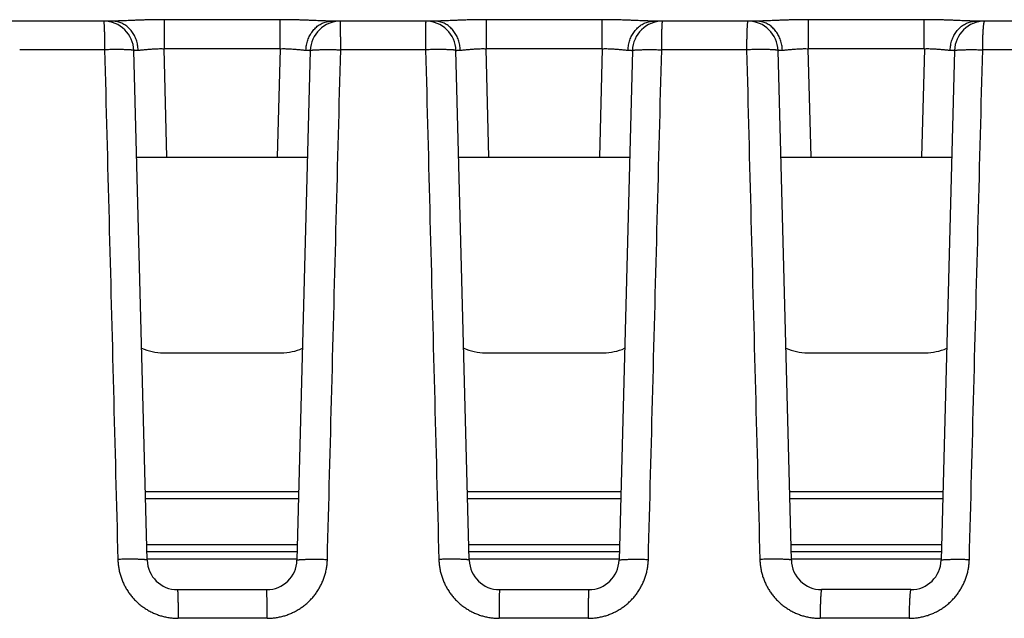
# Model space of a CAD drawing. Header units: inches. Extents: x 0 to 34, y 0 to 22.
# Tile 68 of 78: x 16.538 to 17.189, y 17.426 to 17.822. Entities that reach past the tile are written whole.
import ezdxf

# ---------------------------------------------------------------- set-up
doc = ezdxf.new("R2010")
doc.units = ezdxf.units.IN
doc.header["$LTSCALE"] = 1.87
doc.header["$MEASUREMENT"] = 0
doc.layers.get('0').update_dxf_attribs({"linetype": 'CONTINUOUS'})

msp = doc.modelspace()

# ---------------------------------------------------------------- linework, layer by layer
at = {"color": 7, "linetype": 'CONTINUOUS'}
for p, q in [((16.59922, 17.82098), (16.53139, 17.82098)), ((16.63342, 17.82192), (16.63342, 17.80274)), ((16.7102, 17.82192), (16.63342, 17.82192)), ((16.7102, 17.80274), (16.7102, 17.82192)), ((16.81222, 17.82098), (16.74439, 17.82098)), ((16.84642, 17.82192), (16.84642, 17.80274)), ((16.9232, 17.82192), (16.84642, 17.82192)), ((16.9232, 17.80274), (16.9232, 17.82192)), ((17.02522, 17.82098), (16.95739, 17.82098)), ((17.05942, 17.82192), (17.05942, 17.80274)), ((17.1362, 17.82192), (17.05942, 17.82192)), ((17.1362, 17.80274), (17.1362, 17.82192)), ((17.23822, 17.82098), (17.17039, 17.82098)), ((16.5941, 17.80203), (16.53797, 17.80203)), ((16.62229, 17.46446), (16.61346, 17.8015)), ((16.6353, 17.73098), (16.63341, 17.80274)), ((16.71021, 17.80274), (16.63341, 17.80274)), ((16.71021, 17.80274), (16.70832, 17.73098)), ((16.73015, 17.8015), (16.72133, 17.46446)), ((16.80637, 17.80203), (16.75024, 17.80203)), ((16.83529, 17.46446), (16.82646, 17.8015)), ((16.8483, 17.73098), (16.84641, 17.80274)), ((16.92321, 17.80274), (16.84641, 17.80274)), ((16.92321, 17.80274), (16.92132, 17.73098)), ((16.94315, 17.8015), (16.93433, 17.46446)), ((17.01864, 17.80203), (16.96251, 17.80203)), ((17.04829, 17.46446), (17.03946, 17.8015)), ((17.0613, 17.73098), (17.05941, 17.80274)), ((17.13621, 17.80274), (17.05941, 17.80274)), ((17.13621, 17.80274), (17.13432, 17.73098)), ((17.15615, 17.8015), (17.14733, 17.46446)), ((17.23091, 17.80203), (17.17478, 17.80203)), ((16.61531, 17.73098), (16.72831, 17.73098)), ((16.82831, 17.73098), (16.94131, 17.73098)), ((17.04131, 17.73098), (17.15431, 17.73098)), ((16.63293, 17.60163), (16.71093, 17.60163)), ((16.84593, 17.60163), (16.92393, 17.60163)), ((17.05893, 17.60163), (17.13693, 17.60163)), ((16.62109, 17.50998), (16.72252, 17.50998)), ((16.83409, 17.50998), (16.93552, 17.50998)), ((17.04709, 17.50998), (17.14852, 17.50998)), ((16.72239, 17.50515), (16.62122, 17.50515)), ((16.93539, 17.50515), (16.83422, 17.50515)), ((17.14839, 17.50515), (17.04722, 17.50515)), ((16.62201, 17.47481), (16.7216, 17.47481)), ((16.72147, 17.46998), (16.62214, 17.46998)), ((16.83501, 17.47481), (16.9346, 17.47481)), ((16.93447, 17.46998), (16.83514, 17.46998)), ((17.04801, 17.47481), (17.1476, 17.47481)), ((17.14747, 17.46998), (17.04814, 17.46998)), ((16.72135, 17.46515), (16.62227, 17.46515)), ((16.93435, 17.46515), (16.83527, 17.46515)), ((17.14735, 17.46515), (17.04827, 17.46515)), ((16.64228, 17.44498), (16.70133, 17.44498)), ((16.85528, 17.44498), (16.91433, 17.44498)), ((17.12733, 17.44498), (17.06828, 17.44498)), ((16.7016, 17.42603), (16.64275, 17.42603)), ((16.91387, 17.42603), (16.85501, 17.42603)), ((17.12613, 17.42603), (17.06728, 17.42603))]:
    msp.add_line(p, q, dxfattribs=at)
for centre, radius, start, end in [((16.59347, 17.80098), 0.02, 1.49999, 90), ((16.75015, 17.80098), 0.02, 90, 178.50001), ((16.80647, 17.80098), 0.02, 1.49999, 90), ((16.96315, 17.80098), 0.02, 90, 178.50001), ((17.01947, 17.80098), 0.02, 1.49999, 90), ((17.17615, 17.80098), 0.02, 90, 178.50001), ((16.63293, 17.63663), 0.035, 245.84646, 270), ((16.71093, 17.63663), 0.035, 270, 293.70638), ((16.84593, 17.63663), 0.035, 245.84646, 270), ((16.92393, 17.63663), 0.035, 270, 293.70638), ((17.05893, 17.63663), 0.035, 245.84646, 270), ((17.13693, 17.63663), 0.035, 270, 293.70638), ((16.64228, 17.46498), 0.02, 181.5, 270), ((16.70133, 17.46498), 0.02, 270, 358.5), ((16.85528, 17.46498), 0.02, 181.49842, 270), ((16.91433, 17.46498), 0.02, 270, 358.5), ((17.06828, 17.46498), 0.02, 181.49841, 270), ((17.12733, 17.46498), 0.02, 270, 358.5)]:
    msp.add_arc(centre, radius, start, end, dxfattribs=at)
for points, knots in [([(16.59347, 17.82098), (16.5935, 17.82098), (16.59354, 17.82085), (16.59358, 17.82066), (16.59363, 17.82029), (16.59368, 17.81981), (16.59373, 17.81918), (16.59378, 17.81843), (16.59382, 17.81755), (16.59387, 17.81656), (16.59391, 17.81545), (16.59394, 17.81424), (16.59398, 17.81294), (16.59401, 17.81155), (16.59403, 17.81009), (16.59406, 17.80856), (16.59407, 17.80698), (16.59409, 17.80535), (16.5941, 17.8037), (16.5941, 17.80259), (16.5941, 17.80203)], [0, 0, 0, 0, 0.004687, 0.016238, 0.035032, 0.061014, 0.094026, 0.133846, 0.1802, 0.232761, 0.291159, 0.354981, 0.423774, 0.497052, 0.574294, 0.654951, 0.738451, 0.8242, 0.91159, 1, 1, 1, 1]), ([(16.63342, 17.82192), (16.63241, 17.82192), (16.6304, 17.82191), (16.62739, 17.82188), (16.62443, 17.82182), (16.62152, 17.82175), (16.6187, 17.82167), (16.61599, 17.82157), (16.61338, 17.82147), (16.6109, 17.82136), (16.60856, 17.82126), (16.60638, 17.82117), (16.60435, 17.82109), (16.60249, 17.82103), (16.6008, 17.82099), (16.59973, 17.82098), (16.59922, 17.82098)], [0, 0, 0, 0, 0.088391, 0.176379, 0.263326, 0.348478, 0.431127, 0.510738, 0.587031, 0.659698, 0.728294, 0.792384, 0.851718, 0.906168, 0.955625, 1, 1, 1, 1]), ([(16.61633, 17.80179), (16.61631, 17.80235), (16.61623, 17.80348), (16.61599, 17.80516), (16.61562, 17.80681), (16.61514, 17.80841), (16.61454, 17.80996), (16.61384, 17.81145), (16.61302, 17.81286), (16.61211, 17.81418), (16.6111, 17.81541), (16.61001, 17.81654), (16.60884, 17.81755), (16.6076, 17.81845), (16.6063, 17.81922), (16.60495, 17.81985), (16.60355, 17.82035), (16.60213, 17.82071), (16.60068, 17.82093), (16.59971, 17.82098), (16.59922, 17.82098)], [0, 0, 0, 0, 0.059845, 0.119531, 0.178923, 0.237916, 0.296435, 0.354402, 0.41174, 0.468393, 0.524329, 0.579536, 0.634021, 0.687808, 0.740945, 0.793496, 0.845558, 0.897254, 0.948699, 1, 1, 1, 1]), ([(16.74439, 17.82098), (16.74389, 17.82098), (16.74282, 17.82099), (16.74113, 17.82103), (16.73927, 17.82109), (16.73724, 17.82117), (16.73505, 17.82126), (16.73272, 17.82136), (16.73024, 17.82147), (16.72763, 17.82157), (16.72491, 17.82167), (16.72209, 17.82175), (16.71919, 17.82182), (16.71622, 17.82188), (16.71322, 17.82191), (16.71121, 17.82192), (16.7102, 17.82192)], [0, 0, 0, 0, 0.044351, 0.093787, 0.148219, 0.207531, 0.271589, 0.340146, 0.412786, 0.489084, 0.568726, 0.651413, 0.7366, 0.823577, 0.911589, 1, 1, 1, 1]), ([(16.72728, 17.80179), (16.7273, 17.80235), (16.72738, 17.80348), (16.72763, 17.80516), (16.72799, 17.80681), (16.72847, 17.80841), (16.72907, 17.80996), (16.72978, 17.81145), (16.73059, 17.81286), (16.7315, 17.81418), (16.73251, 17.81541), (16.7336, 17.81654), (16.73477, 17.81755), (16.73601, 17.81845), (16.73731, 17.81922), (16.73867, 17.81985), (16.74006, 17.82035), (16.74149, 17.82071), (16.74293, 17.82093), (16.74391, 17.82098), (16.74439, 17.82098)], [0, 0, 0, 0, 0.059846, 0.119532, 0.178925, 0.237918, 0.296438, 0.354405, 0.411743, 0.468397, 0.524333, 0.57954, 0.634024, 0.687811, 0.740949, 0.793498, 0.845561, 0.897256, 0.9487, 1, 1, 1, 1]), ([(16.75024, 17.80203), (16.75024, 17.80259), (16.75024, 17.8037), (16.75024, 17.80535), (16.75024, 17.80698), (16.75024, 17.80856), (16.75023, 17.81009), (16.75023, 17.81155), (16.75022, 17.81294), (16.75022, 17.81424), (16.75021, 17.81545), (16.75021, 17.81656), (16.7502, 17.81755), (16.75019, 17.81843), (16.75019, 17.81918), (16.75018, 17.81981), (16.75016, 17.82029), (16.75018, 17.82067), (16.75013, 17.82083), (16.75017, 17.82098), (16.75015, 17.82098)], [0, 0, 0, 0, 0.088588, 0.176153, 0.262073, 0.345736, 0.426548, 0.503933, 0.577342, 0.646253, 0.710174, 0.768652, 0.821271, 0.867657, 0.90748, 0.940456, 0.966353, 0.984985, 0.996223, 1, 1, 1, 1]), ([(16.80647, 17.82098), (16.80644, 17.82098), (16.80648, 17.82083), (16.80643, 17.82067), (16.80645, 17.82029), (16.80643, 17.81981), (16.80643, 17.81918), (16.80642, 17.81843), (16.80641, 17.81755), (16.80641, 17.81656), (16.8064, 17.81545), (16.80639, 17.81424), (16.80639, 17.81294), (16.80638, 17.81155), (16.80638, 17.81009), (16.80638, 17.80856), (16.80637, 17.80698), (16.80637, 17.80535), (16.80637, 17.8037), (16.80637, 17.80259), (16.80637, 17.80203)], [0, 0, 0, 0, 0.003777, 0.015015, 0.033647, 0.059544, 0.09252, 0.132343, 0.178729, 0.231348, 0.289826, 0.353748, 0.422658, 0.496067, 0.573452, 0.654264, 0.737927, 0.823847, 0.911412, 1, 1, 1, 1]), ([(16.84642, 17.82192), (16.84541, 17.82192), (16.8434, 17.82191), (16.84039, 17.82188), (16.83743, 17.82182), (16.83452, 17.82175), (16.8317, 17.82167), (16.82899, 17.82157), (16.82638, 17.82147), (16.8239, 17.82136), (16.82156, 17.82126), (16.81938, 17.82117), (16.81735, 17.82109), (16.81549, 17.82103), (16.8138, 17.82099), (16.81273, 17.82098), (16.81222, 17.82098)], [0, 0, 0, 0, 0.088391, 0.176379, 0.263326, 0.348478, 0.431127, 0.510738, 0.587031, 0.659698, 0.728294, 0.792384, 0.851718, 0.906168, 0.955625, 1, 1, 1, 1]), ([(16.82933, 17.80179), (16.82931, 17.80235), (16.82923, 17.80348), (16.82899, 17.80516), (16.82862, 17.80681), (16.82814, 17.80841), (16.82754, 17.80996), (16.82684, 17.81145), (16.82602, 17.81286), (16.82511, 17.81418), (16.8241, 17.81541), (16.82301, 17.81654), (16.82184, 17.81755), (16.8206, 17.81845), (16.8193, 17.81922), (16.81795, 17.81985), (16.81655, 17.82035), (16.81513, 17.82071), (16.81368, 17.82093), (16.81271, 17.82098), (16.81222, 17.82098)], [0, 0, 0, 0, 0.059845, 0.119531, 0.178923, 0.237916, 0.296435, 0.354402, 0.41174, 0.468393, 0.524329, 0.579536, 0.634021, 0.687808, 0.740945, 0.793496, 0.845558, 0.897254, 0.948699, 1, 1, 1, 1]), ([(16.95739, 17.82098), (16.95689, 17.82098), (16.95582, 17.82099), (16.95413, 17.82103), (16.95227, 17.82109), (16.95024, 17.82117), (16.94805, 17.82126), (16.94572, 17.82136), (16.94324, 17.82147), (16.94063, 17.82157), (16.93791, 17.82167), (16.93509, 17.82175), (16.93219, 17.82182), (16.92922, 17.82188), (16.92622, 17.82191), (16.92421, 17.82192), (16.9232, 17.82192)], [0, 0, 0, 0, 0.044351, 0.093787, 0.148219, 0.207531, 0.271589, 0.340146, 0.412786, 0.489084, 0.568726, 0.651413, 0.7366, 0.823577, 0.911589, 1, 1, 1, 1]), ([(16.94028, 17.80179), (16.9403, 17.80235), (16.94038, 17.80348), (16.94063, 17.80516), (16.94099, 17.80681), (16.94147, 17.80841), (16.94207, 17.80996), (16.94278, 17.81145), (16.94359, 17.81286), (16.9445, 17.81418), (16.94551, 17.81541), (16.9466, 17.81654), (16.94777, 17.81755), (16.94901, 17.81845), (16.95031, 17.81922), (16.95167, 17.81985), (16.95306, 17.82035), (16.95449, 17.82071), (16.95593, 17.82093), (16.95691, 17.82098), (16.95739, 17.82098)], [0, 0, 0, 0, 0.059846, 0.119532, 0.178925, 0.237918, 0.296438, 0.354405, 0.411743, 0.468397, 0.524333, 0.57954, 0.634024, 0.687811, 0.740949, 0.793498, 0.845561, 0.897256, 0.9487, 1, 1, 1, 1]), ([(16.96251, 17.80203), (16.96251, 17.80259), (16.96252, 17.8037), (16.96253, 17.80535), (16.96254, 17.80698), (16.96256, 17.80856), (16.96258, 17.81009), (16.96261, 17.81155), (16.96264, 17.81294), (16.96267, 17.81424), (16.96271, 17.81545), (16.96275, 17.81656), (16.96279, 17.81755), (16.96283, 17.81843), (16.96288, 17.81918), (16.96293, 17.81981), (16.96298, 17.82029), (16.96303, 17.82066), (16.96307, 17.82085), (16.96312, 17.82098), (16.96315, 17.82098)], [0, 0, 0, 0, 0.08841, 0.175799, 0.261549, 0.345049, 0.425705, 0.502947, 0.576225, 0.645018, 0.70884, 0.767238, 0.819799, 0.866153, 0.905973, 0.938985, 0.964967, 0.983761, 0.995312, 1, 1, 1, 1]), ([(17.01947, 17.82098), (17.01943, 17.82098), (17.01937, 17.82086), (17.01932, 17.82066), (17.01925, 17.8203), (17.01919, 17.81981), (17.01912, 17.81918), (17.01906, 17.81843), (17.019, 17.81755), (17.01895, 17.81656), (17.01889, 17.81545), (17.01884, 17.81424), (17.0188, 17.81294), (17.01876, 17.81155), (17.01873, 17.81009), (17.0187, 17.80856), (17.01867, 17.80698), (17.01866, 17.80535), (17.01864, 17.8037), (17.01864, 17.80259), (17.01864, 17.80203)], [0, 0, 0, 0, 0.005242, 0.017014, 0.035924, 0.061969, 0.09501, 0.134833, 0.181168, 0.233693, 0.29204, 0.355797, 0.424515, 0.497706, 0.574853, 0.655407, 0.738799, 0.824435, 0.911709, 1, 1, 1, 1]), ([(17.05942, 17.82192), (17.05841, 17.82192), (17.0564, 17.82191), (17.05339, 17.82188), (17.05043, 17.82182), (17.04752, 17.82175), (17.0447, 17.82167), (17.04199, 17.82157), (17.03938, 17.82147), (17.0369, 17.82136), (17.03456, 17.82126), (17.03238, 17.82117), (17.03035, 17.82109), (17.02849, 17.82103), (17.0268, 17.82099), (17.02573, 17.82098), (17.02522, 17.82098)], [0, 0, 0, 0, 0.088391, 0.176379, 0.263326, 0.348478, 0.431127, 0.510738, 0.587031, 0.659698, 0.728294, 0.792384, 0.851718, 0.906168, 0.955625, 1, 1, 1, 1]), ([(17.04233, 17.80179), (17.04231, 17.80235), (17.04223, 17.80348), (17.04199, 17.80516), (17.04162, 17.80681), (17.04114, 17.80841), (17.04054, 17.80996), (17.03984, 17.81145), (17.03902, 17.81286), (17.03811, 17.81418), (17.0371, 17.81541), (17.03601, 17.81654), (17.03484, 17.81755), (17.0336, 17.81845), (17.0323, 17.81922), (17.03095, 17.81985), (17.02955, 17.82035), (17.02813, 17.82071), (17.02668, 17.82093), (17.02571, 17.82098), (17.02522, 17.82098)], [0, 0, 0, 0, 0.059845, 0.119531, 0.178923, 0.237916, 0.296435, 0.354402, 0.41174, 0.468393, 0.524329, 0.579536, 0.634021, 0.687808, 0.740945, 0.793496, 0.845558, 0.897254, 0.948699, 1, 1, 1, 1]), ([(17.17039, 17.82098), (17.16989, 17.82098), (17.16882, 17.82099), (17.16713, 17.82103), (17.16527, 17.82109), (17.16324, 17.82117), (17.16105, 17.82126), (17.15872, 17.82136), (17.15624, 17.82147), (17.15363, 17.82157), (17.15091, 17.82167), (17.14809, 17.82175), (17.14519, 17.82182), (17.14222, 17.82188), (17.13922, 17.82191), (17.13721, 17.82192), (17.1362, 17.82192)], [0, 0, 0, 0, 0.044351, 0.093787, 0.148219, 0.207531, 0.271589, 0.340146, 0.412786, 0.489084, 0.568726, 0.651413, 0.7366, 0.823577, 0.911589, 1, 1, 1, 1]), ([(17.15328, 17.80179), (17.1533, 17.80235), (17.15338, 17.80348), (17.15363, 17.80516), (17.15399, 17.80681), (17.15447, 17.80841), (17.15507, 17.80996), (17.15578, 17.81145), (17.15659, 17.81286), (17.1575, 17.81418), (17.15851, 17.81541), (17.1596, 17.81654), (17.16077, 17.81755), (17.16201, 17.81845), (17.16331, 17.81922), (17.16467, 17.81985), (17.16606, 17.82035), (17.16749, 17.82071), (17.16893, 17.82093), (17.16991, 17.82098), (17.17039, 17.82098)], [0, 0, 0, 0, 0.059846, 0.119532, 0.178925, 0.237918, 0.296438, 0.354405, 0.411743, 0.468397, 0.524333, 0.57954, 0.634024, 0.687811, 0.740949, 0.793498, 0.845561, 0.897256, 0.9487, 1, 1, 1, 1]), ([(17.17478, 17.80203), (17.17478, 17.80259), (17.17479, 17.8037), (17.17481, 17.80535), (17.17484, 17.80698), (17.17488, 17.80856), (17.17493, 17.81009), (17.17498, 17.81155), (17.17505, 17.81294), (17.17512, 17.81424), (17.1752, 17.81545), (17.17529, 17.81656), (17.17538, 17.81755), (17.17548, 17.81843), (17.17558, 17.81919), (17.17568, 17.81981), (17.17579, 17.8203), (17.1759, 17.82066), (17.17599, 17.82088), (17.1761, 17.82098), (17.17615, 17.82098)], [0, 0, 0, 0, 0.087846, 0.174683, 0.259896, 0.342882, 0.423055, 0.499848, 0.57272, 0.641158, 0.704681, 0.762846, 0.815249, 0.861531, 0.901386, 0.93456, 0.960878, 0.980269, 0.992914, 1, 1, 1, 1]), ([(16.61346, 17.8015), (16.61346, 17.80154), (16.61334, 17.80162), (16.61313, 17.80168), (16.61275, 17.80176), (16.61225, 17.80183), (16.61161, 17.80189), (16.61084, 17.80195), (16.60994, 17.802), (16.60892, 17.80204), (16.60778, 17.80207), (16.60655, 17.8021), (16.60521, 17.80212), (16.60379, 17.80213), (16.6023, 17.80214), (16.60074, 17.80213), (16.59913, 17.80212), (16.59748, 17.8021), (16.5958, 17.80207), (16.59467, 17.80204), (16.5941, 17.80203)], [0, 0, 0, 0, 0.00588, 0.017978, 0.037126, 0.063375, 0.096602, 0.136598, 0.18309, 0.23575, 0.294203, 0.358027, 0.426763, 0.499911, 0.576942, 0.657297, 0.740391, 0.825621, 0.912367, 1, 1, 1, 1]), ([(16.5941, 17.80203), (16.59508, 17.76452), (16.59704, 17.68957), (16.59997, 17.57722), (16.60192, 17.50238), (16.6029, 17.46498)], [0, 0, 0, 0, 0.333805, 0.667138, 1, 1, 1, 1]), ([(16.61346, 17.8015), (16.61346, 17.80153), (16.61356, 17.80158), (16.61373, 17.80161), (16.61404, 17.80166), (16.61445, 17.8017), (16.61498, 17.80173), (16.61562, 17.80176), (16.61608, 17.80178), (16.61633, 17.80179)], [0, 0, 0, 0, 0.027172, 0.091105, 0.194918, 0.338577, 0.521389, 0.742302, 1, 1, 1, 1]), ([(16.61633, 17.80179), (16.61662, 17.8018), (16.61723, 17.80183), (16.6182, 17.8019), (16.61927, 17.802), (16.62043, 17.80212), (16.62168, 17.80224), (16.623, 17.80236), (16.62439, 17.80248), (16.62583, 17.80258), (16.62731, 17.80267), (16.62882, 17.80273), (16.63034, 17.80276), (16.63188, 17.80277), (16.6329, 17.80275), (16.63341, 17.80274)], [0, 0, 0, 0, 0.050265, 0.107089, 0.170088, 0.238709, 0.312278, 0.390118, 0.471558, 0.555943, 0.642658, 0.731076, 0.820546, 0.910418, 1, 1, 1, 1]), ([(16.7102, 17.80274), (16.71071, 17.80275), (16.71174, 17.80277), (16.71327, 17.80276), (16.7148, 17.80273), (16.71631, 17.80267), (16.71779, 17.80258), (16.71922, 17.80248), (16.72061, 17.80236), (16.72193, 17.80224), (16.72318, 17.80212), (16.72435, 17.802), (16.72542, 17.8019), (16.72639, 17.80183), (16.727, 17.8018), (16.72728, 17.80179)], [0, 0, 0, 0, 0.089511, 0.179385, 0.268864, 0.357297, 0.444029, 0.52843, 0.609879, 0.687722, 0.76129, 0.829912, 0.892911, 0.949736, 1, 1, 1, 1]), ([(16.72728, 17.80179), (16.72753, 17.80178), (16.728, 17.80176), (16.72864, 17.80173), (16.72917, 17.8017), (16.72958, 17.80166), (16.72989, 17.80161), (16.73005, 17.80158), (16.73015, 17.80153), (16.73015, 17.8015)], [0, 0, 0, 0, 0.25784, 0.478774, 0.661547, 0.80515, 0.90892, 0.97283, 1, 1, 1, 1]), ([(16.73015, 17.8015), (16.73015, 17.80154), (16.73026, 17.80162), (16.73047, 17.80168), (16.73082, 17.80176), (16.73129, 17.80182), (16.73189, 17.80189), (16.73262, 17.80194), (16.73347, 17.802), (16.73443, 17.80204), (16.73551, 17.80208), (16.73668, 17.80211), (16.73794, 17.80213), (16.73929, 17.80215), (16.74071, 17.80215), (16.7422, 17.80215), (16.74374, 17.80214), (16.74533, 17.80213), (16.74695, 17.8021), (16.74859, 17.80207), (16.74969, 17.80204), (16.75024, 17.80203)], [0, 0, 0, 0, 0.00547, 0.016464, 0.03383, 0.057643, 0.087805, 0.124135, 0.166405, 0.21434, 0.267621, 0.325886, 0.388736, 0.455743, 0.52645, 0.600374, 0.677012, 0.755839, 0.836315, 0.917888, 1, 1, 1, 1]), ([(16.74145, 17.46498), (16.74242, 17.50238), (16.74438, 17.57722), (16.74731, 17.68957), (16.74926, 17.76452), (16.75024, 17.80203)], [0, 0, 0, 0, 0.332868, 0.666201, 1, 1, 1, 1]), ([(16.82646, 17.8015), (16.82646, 17.80154), (16.82635, 17.80162), (16.82615, 17.80168), (16.8258, 17.80176), (16.82532, 17.80182), (16.82472, 17.80189), (16.82399, 17.80195), (16.82314, 17.802), (16.82217, 17.80204), (16.8211, 17.80208), (16.81993, 17.80211), (16.81867, 17.80213), (16.81732, 17.80215), (16.81589, 17.80215), (16.81441, 17.80215), (16.81287, 17.80214), (16.81128, 17.80213), (16.80966, 17.8021), (16.80802, 17.80207), (16.80692, 17.80204), (16.80637, 17.80203)], [0, 0, 0, 0, 0.005489, 0.016535, 0.033948, 0.057797, 0.087987, 0.124343, 0.166634, 0.214582, 0.267866, 0.326125, 0.388964, 0.455956, 0.526644, 0.600545, 0.677155, 0.75595, 0.83639, 0.917926, 1, 1, 1, 1]), ([(16.80637, 17.80203), (16.80735, 17.76452), (16.8093, 17.68957), (16.81224, 17.57722), (16.81419, 17.50238), (16.81517, 17.46498)], [0, 0, 0, 0, 0.333799, 0.667132, 1, 1, 1, 1]), ([(16.82646, 17.8015), (16.82646, 17.80153), (16.82656, 17.80158), (16.82673, 17.80161), (16.82704, 17.80166), (16.82745, 17.8017), (16.82798, 17.80173), (16.82862, 17.80176), (16.82908, 17.80178), (16.82933, 17.80179)], [0, 0, 0, 0, 0.027172, 0.091105, 0.194918, 0.338577, 0.521389, 0.742302, 1, 1, 1, 1]), ([(16.82933, 17.80179), (16.82962, 17.8018), (16.83023, 17.80183), (16.8312, 17.8019), (16.83227, 17.802), (16.83343, 17.80212), (16.83468, 17.80224), (16.836, 17.80236), (16.83739, 17.80248), (16.83883, 17.80258), (16.84031, 17.80267), (16.84182, 17.80273), (16.84334, 17.80276), (16.84488, 17.80277), (16.8459, 17.80275), (16.84641, 17.80274)], [0, 0, 0, 0, 0.050265, 0.107089, 0.170088, 0.238709, 0.312278, 0.390118, 0.471558, 0.555943, 0.642658, 0.731076, 0.820546, 0.910418, 1, 1, 1, 1]), ([(16.9232, 17.80274), (16.92371, 17.80275), (16.92474, 17.80277), (16.92627, 17.80276), (16.9278, 17.80273), (16.92931, 17.80267), (16.93079, 17.80258), (16.93222, 17.80248), (16.93361, 17.80236), (16.93493, 17.80224), (16.93618, 17.80212), (16.93735, 17.802), (16.93842, 17.8019), (16.93939, 17.80183), (16.94, 17.8018), (16.94028, 17.80179)], [0, 0, 0, 0, 0.089511, 0.179385, 0.268864, 0.357297, 0.444029, 0.52843, 0.609879, 0.687722, 0.76129, 0.829912, 0.892911, 0.949736, 1, 1, 1, 1]), ([(16.94028, 17.80179), (16.94053, 17.80178), (16.941, 17.80176), (16.94164, 17.80173), (16.94217, 17.8017), (16.94258, 17.80166), (16.94289, 17.80161), (16.94305, 17.80158), (16.94315, 17.80153), (16.94315, 17.8015)], [0, 0, 0, 0, 0.25784, 0.478774, 0.661547, 0.80515, 0.90892, 0.97283, 1, 1, 1, 1]), ([(16.94315, 17.8015), (16.94315, 17.80154), (16.94327, 17.80162), (16.94349, 17.80168), (16.94386, 17.80176), (16.94436, 17.80183), (16.945, 17.80189), (16.94577, 17.80195), (16.94667, 17.802), (16.94769, 17.80204), (16.94883, 17.80207), (16.95006, 17.8021), (16.9514, 17.80212), (16.95281, 17.80213), (16.95431, 17.80214), (16.95587, 17.80213), (16.95748, 17.80212), (16.95913, 17.8021), (16.96081, 17.80207), (16.96194, 17.80204), (16.96251, 17.80203)], [0, 0, 0, 0, 0.005859, 0.017905, 0.037007, 0.063222, 0.096422, 0.136393, 0.182866, 0.235518, 0.293972, 0.357805, 0.426554, 0.49972, 0.576773, 0.657155, 0.740281, 0.825546, 0.91233, 1, 1, 1, 1]), ([(16.95371, 17.46498), (16.95469, 17.50238), (16.95664, 17.57722), (16.95958, 17.68957), (16.96153, 17.76452), (16.96251, 17.80203)], [0, 0, 0, 0, 0.332862, 0.666195, 1, 1, 1, 1]), ([(17.03946, 17.8015), (17.03946, 17.80154), (17.03935, 17.80163), (17.03913, 17.80169), (17.03876, 17.80177), (17.03827, 17.80184), (17.03764, 17.8019), (17.03687, 17.80196), (17.03599, 17.80202), (17.03498, 17.80206), (17.03386, 17.8021), (17.03264, 17.80213), (17.03133, 17.80215), (17.02993, 17.80217), (17.02845, 17.80217), (17.02691, 17.80217), (17.02532, 17.80216), (17.02368, 17.80214), (17.02202, 17.80211), (17.02033, 17.80207), (17.0192, 17.80204), (17.01864, 17.80203)], [0, 0, 0, 0, 0.005531, 0.016682, 0.034262, 0.058335, 0.088796, 0.12546, 0.168081, 0.216365, 0.269974, 0.328527, 0.391608, 0.458769, 0.52953, 0.603384, 0.679804, 0.758242, 0.838137, 0.918917, 1, 1, 1, 1]), ([(17.01864, 17.80203), (17.01962, 17.76452), (17.02157, 17.68957), (17.0245, 17.57723), (17.02646, 17.50238), (17.02743, 17.46498)], [0, 0, 0, 0, 0.333793, 0.667125, 1, 1, 1, 1]), ([(17.03946, 17.8015), (17.03946, 17.80153), (17.03956, 17.80158), (17.03973, 17.80161), (17.04004, 17.80166), (17.04045, 17.8017), (17.04098, 17.80173), (17.04162, 17.80176), (17.04208, 17.80178), (17.04233, 17.80179)], [0, 0, 0, 0, 0.027172, 0.091105, 0.194918, 0.338577, 0.521389, 0.742302, 1, 1, 1, 1]), ([(17.04233, 17.80179), (17.04262, 17.8018), (17.04323, 17.80183), (17.0442, 17.8019), (17.04527, 17.802), (17.04643, 17.80212), (17.04768, 17.80224), (17.049, 17.80236), (17.05039, 17.80248), (17.05183, 17.80258), (17.05331, 17.80267), (17.05482, 17.80273), (17.05634, 17.80276), (17.05788, 17.80277), (17.0589, 17.80275), (17.05941, 17.80274)], [0, 0, 0, 0, 0.050265, 0.107089, 0.170088, 0.238709, 0.312278, 0.390118, 0.471558, 0.555943, 0.642658, 0.731076, 0.820546, 0.910418, 1, 1, 1, 1]), ([(17.1362, 17.80274), (17.13671, 17.80275), (17.13774, 17.80277), (17.13927, 17.80276), (17.1408, 17.80273), (17.14231, 17.80267), (17.14379, 17.80258), (17.14522, 17.80248), (17.14661, 17.80236), (17.14793, 17.80224), (17.14918, 17.80212), (17.15035, 17.802), (17.15142, 17.8019), (17.15239, 17.80183), (17.153, 17.8018), (17.15328, 17.80179)], [0, 0, 0, 0, 0.089511, 0.179385, 0.268864, 0.357297, 0.444029, 0.52843, 0.609879, 0.687722, 0.76129, 0.829912, 0.892911, 0.949736, 1, 1, 1, 1]), ([(17.15328, 17.80179), (17.15353, 17.80178), (17.154, 17.80176), (17.15464, 17.80173), (17.15517, 17.8017), (17.15558, 17.80166), (17.15589, 17.80161), (17.15605, 17.80158), (17.15615, 17.80153), (17.15615, 17.8015)], [0, 0, 0, 0, 0.25784, 0.478774, 0.661547, 0.80515, 0.90892, 0.97283, 1, 1, 1, 1]), ([(17.15615, 17.8015), (17.15615, 17.80154), (17.15626, 17.80162), (17.15647, 17.80168), (17.15682, 17.80175), (17.1573, 17.80181), (17.15792, 17.80187), (17.15865, 17.80193), (17.15951, 17.80198), (17.16049, 17.80202), (17.16157, 17.80206), (17.16276, 17.80208), (17.16404, 17.8021), (17.1654, 17.80212), (17.16684, 17.80212), (17.16834, 17.80212), (17.1699, 17.80211), (17.1715, 17.80209), (17.17313, 17.80206), (17.17423, 17.80204), (17.17478, 17.80203)], [0, 0, 0, 0, 0.005828, 0.017775, 0.036709, 0.062697, 0.095622, 0.135282, 0.181426, 0.233747, 0.29189, 0.355452, 0.423996, 0.497048, 0.574102, 0.654628, 0.738068, 0.823842, 0.911354, 1, 1, 1, 1]), ([(17.16598, 17.46498), (17.16696, 17.50238), (17.16891, 17.57722), (17.17184, 17.68957), (17.1738, 17.76452), (17.17478, 17.80203)], [0, 0, 0, 0, 0.332857, 0.666189, 1, 1, 1, 1]), ([(16.62229, 17.46446), (16.62228, 17.46449), (16.62217, 17.46458), (16.62195, 17.46464), (16.62158, 17.46471), (16.62108, 17.46478), (16.62043, 17.46484), (16.61966, 17.4649), (16.61876, 17.46495), (16.61773, 17.46499), (16.6166, 17.46503), (16.61536, 17.46506), (16.61403, 17.46508), (16.6126, 17.46509), (16.61111, 17.46509), (16.60955, 17.46508), (16.60794, 17.46507), (16.60628, 17.46505), (16.6046, 17.46502), (16.60347, 17.46499), (16.6029, 17.46498)], [0, 0, 0, 0, 0.005851, 0.017956, 0.037103, 0.06334, 0.09656, 0.136568, 0.183078, 0.235752, 0.294217, 0.358059, 0.426814, 0.49998, 0.577022, 0.657371, 0.740455, 0.825685, 0.912426, 1, 1, 1, 1]), ([(16.6029, 17.46498), (16.60292, 17.46404), (16.60304, 17.46216), (16.60341, 17.45936), (16.60398, 17.45659), (16.60473, 17.45388), (16.60568, 17.45123), (16.6068, 17.44866), (16.60811, 17.44617), (16.60959, 17.44377), (16.61123, 17.44148), (16.61302, 17.43932), (16.61496, 17.4373), (16.61704, 17.43541), (16.61925, 17.43368), (16.62156, 17.4321), (16.62399, 17.4307), (16.6265, 17.42947), (16.62909, 17.42841), (16.63175, 17.42754), (16.63447, 17.42686), (16.63722, 17.42638), (16.63998, 17.42609), (16.64183, 17.42603), (16.64275, 17.42603)], [0, 0, 0, 0, 0.045791, 0.091561, 0.137281, 0.182926, 0.228479, 0.273998, 0.31959, 0.365259, 0.410866, 0.45634, 0.501764, 0.547219, 0.592684, 0.638116, 0.6835, 0.728836, 0.774161, 0.81953, 0.864917, 0.910204, 0.95527, 1, 1, 1, 1]), ([(16.7016, 17.42603), (16.70252, 17.42603), (16.70436, 17.42609), (16.70713, 17.42638), (16.70987, 17.42686), (16.71259, 17.42754), (16.71525, 17.42841), (16.71784, 17.42946), (16.72035, 17.43069), (16.72277, 17.4321), (16.72509, 17.43367), (16.7273, 17.43541), (16.72938, 17.43729), (16.73132, 17.43932), (16.73312, 17.44148), (16.73476, 17.44377), (16.73624, 17.44616), (16.73754, 17.44866), (16.73867, 17.45123), (16.73961, 17.45388), (16.74037, 17.4566), (16.74094, 17.45936), (16.74131, 17.46216), (16.74142, 17.46404), (16.74145, 17.46498)], [0, 0, 0, 0, 0.044698, 0.089736, 0.134996, 0.180355, 0.225695, 0.270995, 0.316324, 0.36172, 0.407169, 0.452649, 0.498118, 0.54356, 0.589055, 0.634687, 0.680377, 0.725983, 0.771511, 0.817076, 0.862737, 0.908468, 0.954234, 1, 1, 1, 1]), ([(16.72133, 17.46446), (16.72133, 17.46449), (16.72143, 17.46457), (16.72164, 17.46463), (16.72199, 17.46471), (16.72247, 17.46478), (16.72307, 17.46484), (16.72381, 17.4649), (16.72466, 17.46495), (16.72562, 17.46499), (16.7267, 17.46503), (16.72787, 17.46506), (16.72914, 17.46508), (16.73049, 17.4651), (16.73191, 17.46511), (16.7334, 17.4651), (16.73494, 17.4651), (16.73653, 17.46508), (16.73815, 17.46505), (16.7398, 17.46502), (16.7409, 17.46499), (16.74145, 17.46498)], [0, 0, 0, 0, 0.005487, 0.016536, 0.033957, 0.057812, 0.088009, 0.124378, 0.166685, 0.214649, 0.267946, 0.32622, 0.389075, 0.45608, 0.526777, 0.600679, 0.67727, 0.756046, 0.836478, 0.917998, 1, 1, 1, 1]), ([(16.83529, 17.46446), (16.83528, 17.46449), (16.83518, 17.46457), (16.83497, 17.46464), (16.83462, 17.46471), (16.83415, 17.46478), (16.83354, 17.46484), (16.83281, 17.4649), (16.83196, 17.46495), (16.83099, 17.46499), (16.82992, 17.46503), (16.82874, 17.46506), (16.82748, 17.46508), (16.82613, 17.4651), (16.8247, 17.46511), (16.82321, 17.4651), (16.82167, 17.4651), (16.82008, 17.46508), (16.81846, 17.46505), (16.81682, 17.46502), (16.81572, 17.46499), (16.81517, 17.46498)], [0, 0, 0, 0, 0.005415, 0.016469, 0.033885, 0.057724, 0.087905, 0.124271, 0.166583, 0.214549, 0.267847, 0.326124, 0.388986, 0.456001, 0.526708, 0.600619, 0.677221, 0.756009, 0.836453, 0.917986, 1, 1, 1, 1]), ([(16.81517, 17.46498), (16.81519, 17.46404), (16.81531, 17.46216), (16.81568, 17.45936), (16.81624, 17.4566), (16.817, 17.45388), (16.81794, 17.45123), (16.81907, 17.44866), (16.82038, 17.44616), (16.82186, 17.44377), (16.8235, 17.44148), (16.82529, 17.43932), (16.82723, 17.43729), (16.82931, 17.43541), (16.83152, 17.43367), (16.83384, 17.4321), (16.83626, 17.43069), (16.83877, 17.42946), (16.84137, 17.42841), (16.84403, 17.42754), (16.84674, 17.42686), (16.84949, 17.42638), (16.85225, 17.42609), (16.85409, 17.42603), (16.85501, 17.42603)], [0, 0, 0, 0, 0.045775, 0.09154, 0.137263, 0.182916, 0.228481, 0.274013, 0.319619, 0.3653, 0.410925, 0.456421, 0.501865, 0.547329, 0.592797, 0.638235, 0.683625, 0.728961, 0.774276, 0.819628, 0.864994, 0.910257, 0.955298, 1, 1, 1, 1]), ([(16.91387, 17.42603), (16.91478, 17.42603), (16.91663, 17.42609), (16.91939, 17.42638), (16.92214, 17.42686), (16.92486, 17.42754), (16.92752, 17.42841), (16.93011, 17.42946), (16.93262, 17.4307), (16.93505, 17.4321), (16.93737, 17.43368), (16.93957, 17.43541), (16.94165, 17.4373), (16.94359, 17.43932), (16.94538, 17.44148), (16.94702, 17.44377), (16.9485, 17.44616), (16.94981, 17.44866), (16.95094, 17.45123), (16.95188, 17.45388), (16.95264, 17.45659), (16.9532, 17.45936), (16.95357, 17.46216), (16.95369, 17.46404), (16.95371, 17.46498)], [0, 0, 0, 0, 0.044724, 0.089786, 0.135069, 0.180451, 0.225808, 0.271118, 0.316447, 0.361836, 0.407279, 0.452753, 0.498213, 0.543636, 0.58911, 0.634726, 0.680405, 0.725999, 0.771513, 0.817066, 0.862717, 0.908445, 0.954218, 1, 1, 1, 1]), ([(16.93433, 17.46446), (16.93433, 17.46449), (16.93444, 17.46458), (16.93466, 17.46464), (16.93504, 17.46471), (16.93554, 17.46478), (16.93618, 17.46484), (16.93696, 17.4649), (16.93786, 17.46495), (16.93888, 17.46499), (16.94001, 17.46503), (16.94125, 17.46506), (16.94259, 17.46508), (16.94401, 17.46509), (16.94551, 17.46509), (16.94707, 17.46508), (16.94868, 17.46507), (16.95033, 17.46505), (16.95202, 17.46502), (16.95315, 17.46499), (16.95371, 17.46498)], [0, 0, 0, 0, 0.005878, 0.01798, 0.037135, 0.063389, 0.096624, 0.136634, 0.183141, 0.235816, 0.294282, 0.358121, 0.426871, 0.50003, 0.577065, 0.657407, 0.740482, 0.825703, 0.912435, 1, 1, 1, 1]), ([(17.04829, 17.46446), (17.04828, 17.4645), (17.04817, 17.46458), (17.04796, 17.46464), (17.04759, 17.46472), (17.04709, 17.46479), (17.04646, 17.46486), (17.0457, 17.46492), (17.04481, 17.46497), (17.0438, 17.46501), (17.04268, 17.46505), (17.04146, 17.46508), (17.04014, 17.46511), (17.03873, 17.46512), (17.03726, 17.46512), (17.03571, 17.46512), (17.03412, 17.46511), (17.03248, 17.46509), (17.03081, 17.46506), (17.02913, 17.46502), (17.028, 17.465), (17.02743, 17.46498)], [0, 0, 0, 0, 0.005457, 0.016617, 0.0342, 0.058263, 0.088715, 0.12539, 0.168033, 0.216337, 0.269961, 0.328534, 0.39164, 0.458825, 0.529605, 0.603469, 0.679879, 0.758308, 0.838206, 0.918982, 1, 1, 1, 1]), ([(17.02743, 17.46498), (17.02746, 17.46404), (17.02757, 17.46216), (17.02794, 17.45937), (17.02851, 17.4566), (17.02926, 17.45389), (17.0302, 17.45124), (17.03133, 17.44867), (17.03264, 17.44617), (17.03411, 17.44378), (17.03576, 17.44149), (17.03755, 17.43933), (17.03949, 17.4373), (17.04157, 17.43542), (17.04378, 17.43368), (17.0461, 17.4321), (17.04852, 17.4307), (17.05103, 17.42946), (17.05363, 17.42841), (17.05629, 17.42754), (17.059, 17.42686), (17.06175, 17.42638), (17.06451, 17.42609), (17.06636, 17.42603), (17.06728, 17.42603)], [0, 0, 0, 0, 0.045717, 0.091435, 0.137121, 0.182747, 0.228292, 0.273811, 0.319408, 0.365087, 0.410716, 0.456227, 0.501687, 0.547163, 0.592644, 0.638103, 0.683519, 0.728878, 0.77421, 0.819576, 0.864954, 0.910231, 0.955286, 1, 1, 1, 1]), ([(17.12613, 17.42603), (17.12705, 17.42603), (17.1289, 17.42609), (17.13167, 17.42638), (17.13442, 17.42687), (17.13714, 17.42755), (17.1398, 17.42842), (17.1424, 17.42947), (17.14491, 17.43071), (17.14733, 17.43211), (17.14965, 17.43369), (17.15185, 17.43543), (17.15393, 17.43731), (17.15587, 17.43934), (17.15766, 17.4415), (17.1593, 17.44378), (17.16078, 17.44618), (17.16208, 17.44867), (17.16321, 17.45124), (17.16415, 17.45389), (17.1649, 17.4566), (17.16547, 17.45936), (17.16584, 17.46216), (17.16596, 17.46404), (17.16598, 17.46498)], [0, 0, 0, 0, 0.044792, 0.08992, 0.135263, 0.1807, 0.226106, 0.271453, 0.316805, 0.362205, 0.407654, 0.453131, 0.498583, 0.543984, 0.589427, 0.635014, 0.680663, 0.726223, 0.771696, 0.817203, 0.86281, 0.908498, 0.954238, 1, 1, 1, 1]), ([(17.14733, 17.46446), (17.14733, 17.46449), (17.14744, 17.46457), (17.14765, 17.46463), (17.148, 17.4647), (17.14848, 17.46477), (17.1491, 17.46483), (17.14984, 17.46488), (17.1507, 17.46493), (17.15167, 17.46497), (17.15276, 17.46501), (17.15395, 17.46504), (17.15523, 17.46506), (17.15659, 17.46507), (17.15803, 17.46507), (17.15954, 17.46507), (17.16109, 17.46506), (17.1627, 17.46504), (17.16433, 17.46501), (17.16543, 17.46499), (17.16598, 17.46498)], [0, 0, 0, 0, 0.005846, 0.017845, 0.036829, 0.062854, 0.095811, 0.135507, 0.181682, 0.234025, 0.292178, 0.355746, 0.42429, 0.497335, 0.574373, 0.654862, 0.738254, 0.823986, 0.91145, 1, 1, 1, 1]), ([(16.64228, 17.44498), (16.64231, 17.44498), (16.64233, 17.44484), (16.64237, 17.44466), (16.6424, 17.44429), (16.64244, 17.44381), (16.64247, 17.44318), (16.64251, 17.44243), (16.64254, 17.44155), (16.64257, 17.44056), (16.6426, 17.43945), (16.64263, 17.43824), (16.64266, 17.43694), (16.64268, 17.43555), (16.6427, 17.43409), (16.64271, 17.43256), (16.64273, 17.43098), (16.64274, 17.42935), (16.64274, 17.4277), (16.64275, 17.42659), (16.64275, 17.42603)], [0, 0, 0, 0, 0.004288, 0.015695, 0.034413, 0.060353, 0.093349, 0.133172, 0.179543, 0.232134, 0.290572, 0.354442, 0.423291, 0.496632, 0.573942, 0.654668, 0.738236, 0.824053, 0.911514, 1, 1, 1, 1]), ([(16.7016, 17.42603), (16.7016, 17.42659), (16.7016, 17.4277), (16.70159, 17.42935), (16.70159, 17.43098), (16.70158, 17.43256), (16.70157, 17.43409), (16.70156, 17.43555), (16.70155, 17.43694), (16.70153, 17.43824), (16.70152, 17.43945), (16.7015, 17.44056), (16.70148, 17.44155), (16.70147, 17.44243), (16.70144, 17.44318), (16.70143, 17.44381), (16.7014, 17.44429), (16.70139, 17.44467), (16.70135, 17.44483), (16.70136, 17.44498), (16.70133, 17.44498)], [0, 0, 0, 0, 0.088546, 0.176084, 0.261974, 0.345603, 0.426387, 0.503753, 0.577144, 0.646036, 0.709943, 0.768413, 0.821027, 0.867411, 0.907235, 0.940215, 0.966123, 0.984782, 0.996069, 1, 1, 1, 1]), ([(16.85528, 17.44498), (16.85525, 17.44498), (16.85526, 17.44483), (16.85522, 17.44467), (16.85521, 17.44429), (16.85519, 17.44381), (16.85517, 17.44318), (16.85515, 17.44243), (16.85513, 17.44155), (16.85511, 17.44056), (16.8551, 17.43945), (16.85508, 17.43824), (16.85507, 17.43694), (16.85505, 17.43555), (16.85504, 17.43409), (16.85503, 17.43256), (16.85503, 17.43098), (16.85502, 17.42935), (16.85502, 17.4277), (16.85501, 17.42659), (16.85501, 17.42603)], [0, 0, 0, 0, 0.003933, 0.01522, 0.033876, 0.059785, 0.092767, 0.132591, 0.178975, 0.231589, 0.290058, 0.353966, 0.42286, 0.496252, 0.573617, 0.654402, 0.738033, 0.823916, 0.911445, 1, 1, 1, 1]), ([(16.91433, 17.44498), (16.91431, 17.44498), (16.91428, 17.44484), (16.91425, 17.44466), (16.91421, 17.44429), (16.91417, 17.44381), (16.91414, 17.44318), (16.9141, 17.44243), (16.91407, 17.44155), (16.91404, 17.44056), (16.91401, 17.43945), (16.91398, 17.43824), (16.91396, 17.43694), (16.91394, 17.43555), (16.91392, 17.43409), (16.9139, 17.43256), (16.91389, 17.43098), (16.91388, 17.42935), (16.91387, 17.4277), (16.91387, 17.42659), (16.91387, 17.42603)], [0, 0, 0, 0, 0.004289, 0.015696, 0.034413, 0.060354, 0.093349, 0.133173, 0.179544, 0.232135, 0.290572, 0.354441, 0.42329, 0.496631, 0.573942, 0.654668, 0.738235, 0.824053, 0.911514, 1, 1, 1, 1]), ([(17.06828, 17.44498), (17.06824, 17.44498), (17.06816, 17.44487), (17.0681, 17.44466), (17.06801, 17.4443), (17.06794, 17.44381), (17.06786, 17.44318), (17.06779, 17.44243), (17.06772, 17.44155), (17.06765, 17.44056), (17.06759, 17.43945), (17.06753, 17.43824), (17.06748, 17.43694), (17.06743, 17.43555), (17.06739, 17.43409), (17.06735, 17.43256), (17.06732, 17.43098), (17.0673, 17.42935), (17.06729, 17.4277), (17.06728, 17.42659), (17.06728, 17.42603)], [0, 0, 0, 0, 0.005792, 0.017802, 0.03684, 0.062955, 0.09603, 0.135861, 0.182183, 0.234676, 0.292974, 0.356668, 0.425309, 0.498414, 0.575465, 0.655911, 0.739183, 0.824693, 0.911837, 1, 1, 1, 1]), ([(17.12733, 17.44498), (17.12729, 17.44498), (17.1272, 17.44488), (17.12712, 17.44466), (17.12702, 17.4443), (17.12693, 17.44381), (17.12683, 17.44318), (17.12674, 17.44243), (17.12666, 17.44155), (17.12658, 17.44056), (17.1265, 17.43945), (17.12643, 17.43824), (17.12637, 17.43694), (17.12631, 17.43555), (17.12626, 17.43409), (17.12622, 17.43256), (17.12618, 17.43098), (17.12616, 17.42935), (17.12614, 17.4277), (17.12613, 17.42659), (17.12613, 17.42603)], [0, 0, 0, 0, 0.006495, 0.018837, 0.038058, 0.064276, 0.097402, 0.137245, 0.183547, 0.235993, 0.294222, 0.357826, 0.426361, 0.499346, 0.576263, 0.656565, 0.739682, 0.82503, 0.912007, 1, 1, 1, 1])]:
    msp.add_open_spline(points, degree=3, knots=knots, dxfattribs=at)

doc.saveas('drawing.dxf')
